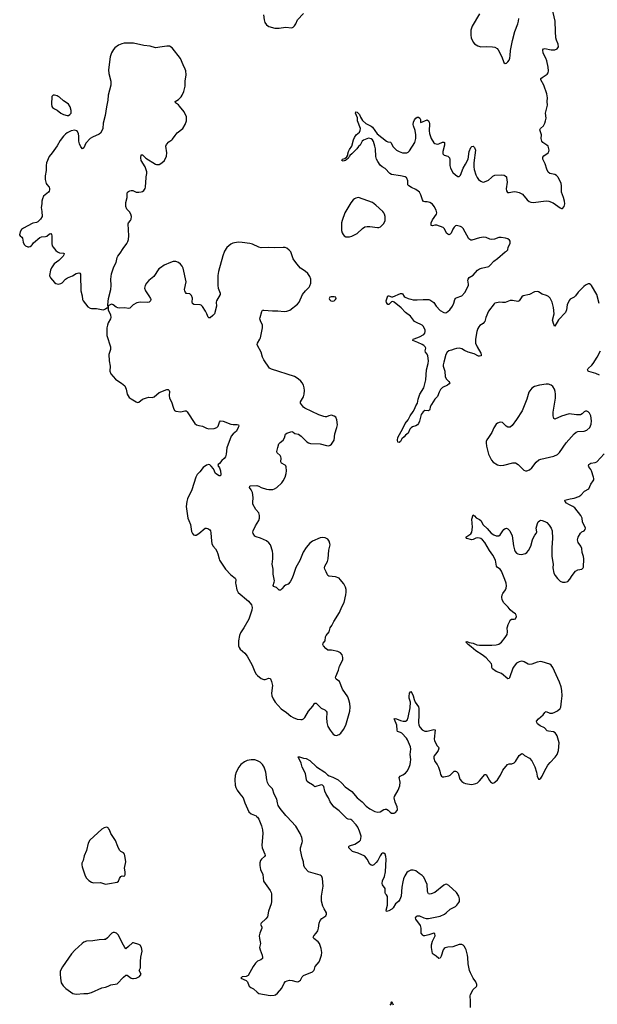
# Model space of a CAD drawing. Header units: inches. Extents: x 1682510 to 1839368, y 640758 to 791543.
# Tile 33 of 186: x 1739804 to 1748854, y 657058 to 672472. Entities that reach past the tile are written whole.
import ezdxf

# ---------------------------------------------------------------- set-up
doc = ezdxf.new("R2010")
doc.units = ezdxf.units.IN
doc.header["$MEASUREMENT"] = 0
for name, color, linetype in [('B7636', 7, 'Continuous'), ('B7645', 7, 'Continuous'), ('B7646', 7, 'Continuous'), ('B7647', 7, 'Continuous')]:
    doc.layers.add(name, color=color, linetype=linetype)

msp = doc.modelspace()

# ---------------------------------------------------------------- linework, layer by layer
at = {"layer": 'B7636', "color": 6, "elevation": 800}
msp.add_lwpolyline([(1740000, 669280), (1739862, 669210), (1739835, 669190), (1739813, 669150), (1739804, 669104), (1739811, 669090), (1739838, 669070), (1739850, 669052), (1739860, 668990), (1739874, 668954), (1739895, 668930), (1739930, 668917), (1739950, 668917), (1739970, 668924), (1739990, 668938), (1740000, 668950)], dxfattribs=at)
at = {"layer": 'B7645', "color": 6}
for points, elevation in [([(1743517, 660000), (1743530, 659990), (1743550, 659956), (1743594, 659850), (1743607, 659790), (1743614, 659730), (1743600, 659550), (1743602, 659510), (1743644, 659410), (1743648, 659390), (1743640, 659370), (1743592, 659330), (1743576, 659310), (1743566, 659274), (1743566, 659230), (1743579, 659170), (1743613, 659090), (1743625, 658985), (1743730, 658840), (1743746, 658810), (1743750, 658790), (1743752, 658670), (1743745, 658630), (1743703, 658517), (1743686, 658430), (1743663, 658397), (1743585, 658330), (1743578, 658310), (1743597, 658270), (1743600, 658250), (1743567, 658173), (1743558, 658130), (1743561, 658090), (1743579, 658010), (1743562, 657950), (1743572, 657912), (1743602, 657830), (1743609, 657790), (1743606, 657774), (1743584, 657756), (1743530, 657734), (1743497, 657703), (1743461, 657650), (1743385, 657510), (1743350, 657494), (1743290, 657487), (1743267, 657470), (1743352, 657430), (1743374, 657410), (1743392, 657352), (1743401, 657341), (1743424, 657324), (1743470, 657300), (1743526, 657246), (1743550, 657230), (1743730, 657198), (1743790, 657199), (1743810, 657205), (1743845, 657235), (1743909, 657311), (1743950, 657388), (1743970, 657414), (1743993, 657427), (1744030, 657434), (1744071, 657431), (1744130, 657413), (1744150, 657412), (1744170, 657417), (1744190, 657427), (1744202, 657438), (1744231, 657490), (1744250, 657510), (1744390, 657569), (1744412, 657590), (1744425, 657610), (1744436, 657650), (1744495, 657725), (1744509, 657750), (1744534, 657830), (1744538, 657870), (1744530, 657930), (1744500, 658010), (1744478, 658038), (1744411, 658090), (1744404, 658110), (1744411, 658130), (1744450, 658170), (1744473, 658210), (1744486, 658250), (1744495, 658330), (1744511, 658369), (1744540, 658400), (1744598, 658442), (1744611, 658470), (1744609, 658490), (1744573, 658553), (1744555, 658595), (1744533, 658673), (1744533, 658750), (1744557, 658910), (1744546, 659026), (1744538, 659058), (1744530, 659070), (1744510, 659080), (1744331, 659131), (1744273, 659193), (1744258, 659230), (1744252, 659290), (1744230, 659354), (1744206, 659470), (1744206, 659510), (1744232, 659590), (1744234, 659614), (1744226, 659670), (1744200, 659730), (1744128, 659848), (1743988, 660000)], 800), ([(1746866, 657010), (1746869, 657110), (1746861, 657190), (1746867, 657210), (1746910, 657291), (1746961, 657339), (1746967, 657350), (1746967, 657370), (1746950, 657410), (1746910, 657469), (1746869, 657549), (1746853, 657590), (1746828, 657690), (1746826, 657790), (1746821, 657830), (1746799, 657910), (1746790, 657932), (1746767, 657967), (1746750, 657982), (1746730, 657993), (1746690, 657995), (1746590, 657958), (1746510, 657953), (1746470, 657941), (1746452, 657930), (1746439, 657910), (1746408, 657810), (1746390, 657782), (1746370, 657776), (1746330, 657810), (1746281, 657841), (1746273, 657853), (1746264, 657884), (1746256, 657950), (1746257, 657990), (1746274, 658046), (1746311, 658130), (1746310, 658161), (1746290, 658172), (1746215, 658145), (1746150, 658130), (1746130, 658130), (1746119, 658139), (1746093, 658173), (1746092, 658250), (1746083, 658290), (1746013, 658390), (1746006, 658410), (1746015, 658430), (1746030, 658441), (1746050, 658446), (1746070, 658442), (1746137, 658410), (1746170, 658404), (1746210, 658403), (1746390, 658439), (1746459, 658470), (1746487, 658490), (1746550, 658549), (1746631, 658590), (1746654, 658610), (1746683, 658650), (1746692, 658670), (1746697, 658710), (1746685, 658750), (1746649, 658810), (1746530, 658918), (1746490, 658940), (1746470, 658936), (1746450, 658924), (1746307, 658810), (1746250, 658786), (1746230, 658784), (1746210, 658790), (1746199, 658810), (1746194, 658834), (1746190, 658932), (1746137, 659050), (1746110, 659077), (1746065, 659105), (1746010, 659150), (1745970, 659160), (1745930, 659158), (1745890, 659139), (1745870, 659120), (1745839, 659070), (1745819, 659021), (1745805, 658975), (1745789, 658890), (1745782, 658750), (1745762, 658698), (1745738, 658670), (1745690, 658630), (1745653, 658570), (1745634, 658550), (1745590, 658523), (1745550, 658512), (1745545, 658530), (1745564, 658610), (1745565, 658745), (1745553, 658770), (1745536, 658790), (1745529, 658809), (1745528, 658870), (1745488, 658930), (1745482, 658950), (1745487, 658990), (1745519, 659061), (1745536, 659130), (1745548, 659330), (1745543, 659370), (1745530, 659410), (1745510, 659424), (1745490, 659424), (1745470, 659412), (1745450, 659384), (1745413, 659310), (1745390, 659280), (1745350, 659243), (1745330, 659233), (1745310, 659235), (1745290, 659253), (1745248, 659330), (1745210, 659376), (1745106, 659426), (1745016, 659450), (1744974, 659490), (1744961, 659510), (1744963, 659530), (1744970, 659538), (1745054, 659566), (1745127, 659613), (1745143, 659630), (1745150, 659648), (1745152, 659692), (1745129, 659770), (1745102, 659830), (1745075, 659870), (1745010, 659940), (1744990, 659951), (1744950, 659957), (1744927, 659967), (1744896, 660000)], 700), ([(1745610, 657047), (1745629, 657070), (1745626, 657094), (1745630, 657098), (1745638, 657090), (1745634, 657070), (1745650, 657065), (1745657, 657050)], 700)]:
    msp.add_lwpolyline(points, dxfattribs=dict(at, elevation=elevation))
at = {"layer": 'B7645', "color": 6, "elevation": 800}
for points in [[(1741170, 659830), (1741130, 659820), (1741090, 659798), (1740901, 659630), (1740877, 659583), (1740852, 659468), (1740816, 659384), (1740800, 659310), (1740779, 659270), (1740777, 659243), (1740784, 659210), (1740831, 659070), (1740853, 659033), (1740890, 658997), (1740930, 658972), (1740962, 658962), (1741070, 658963), (1741150, 658940), (1741210, 658948), (1741331, 658969), (1741350, 658985), (1741370, 659030), (1741390, 659060), (1741410, 659068), (1741430, 659065), (1741450, 659071), (1741456, 659090), (1741458, 659130), (1741446, 659190), (1741470, 659290), (1741454, 659390), (1741448, 659408), (1741430, 659430), (1741390, 659453), (1741370, 659472), (1741340, 659530), (1741303, 659623), (1741233, 659730), (1741210, 659790), (1741197, 659810), (1741190, 659820)], [(1741290, 658181), (1741270, 658180), (1741250, 658173), (1741230, 658158), (1741182, 658098), (1741150, 658075), (1741130, 658071), (1741051, 658070), (1740950, 658052), (1740850, 658045), (1740810, 658031), (1740782, 658010), (1740670, 657905), (1740618, 657850), (1740474, 657646), (1740453, 657610), (1740441, 657570), (1740438, 657530), (1740443, 657470), (1740457, 657397), (1740486, 657346), (1740530, 657304), (1740638, 657230), (1740690, 657216), (1740810, 657226), (1740870, 657226), (1740930, 657242), (1741090, 657318), (1741150, 657325), (1741190, 657340), (1741230, 657362), (1741330, 657381), (1741430, 657483), (1741470, 657513), (1741490, 657514), (1741550, 657468), (1741570, 657462), (1741590, 657460), (1741630, 657468), (1741684, 657496), (1741707, 657530), (1741677, 657590), (1741698, 657630), (1741696, 657730), (1741704, 657796), (1741723, 657890), (1741711, 657950), (1741690, 657983), (1741673, 657993), (1741590, 658021), (1741570, 658019), (1741510, 657961), (1741470, 657929), (1741450, 657949), (1741430, 657983), (1741347, 658147), (1741323, 658170)]]:
    msp.add_lwpolyline(points, close=True, dxfattribs=at)
at = {"layer": 'B7646', "color": 6}
for points, elevation in [([(1740000, 668950), (1740023, 668977), (1740119, 669062), (1740148, 669072), (1740210, 669076), (1740230, 669086), (1740270, 669119), (1740290, 669126), (1740302, 669110), (1740308, 669088), (1740307, 668970), (1740316, 668930), (1740327, 668910), (1740370, 668860), (1740398, 668838), (1740430, 668824), (1740490, 668819), (1740500, 668810), (1740496, 668790), (1740484, 668770), (1740417, 668703), (1740346, 668650), (1740304, 668590), (1740287, 668550), (1740274, 668470), (1740275, 668450), (1740287, 668430), (1740350, 668357), (1740370, 668342), (1740410, 668333), (1740430, 668335), (1740450, 668342), (1740470, 668355), (1740524, 668410), (1740551, 668429), (1740630, 668464), (1740690, 668500), (1740730, 668510), (1740745, 668505), (1740757, 668490), (1740755, 668390), (1740764, 668310), (1740763, 668230), (1740781, 668150), (1740787, 668093), (1740799, 668070), (1740870, 667976), (1740910, 667955), (1740931, 667949), (1741010, 667953), (1741110, 667932), (1741130, 667933), (1741150, 667944), (1741170, 667964), (1741177, 667963), (1741189, 667971), (1741186, 668006), (1741198, 668110), (1741230, 668247), (1741238, 668310), (1741234, 668410), (1741238, 668450), (1741245, 668495), (1741274, 668590), (1741290, 668625), (1741318, 668670), (1741333, 668750), (1741342, 668770), (1741381, 668819), (1741425, 668890), (1741485, 668970), (1741501, 668999), (1741510, 669030), (1741514, 669090), (1741506, 669274), (1741508, 669292), (1741541, 669330), (1741550, 669350), (1741554, 669390), (1741544, 669430), (1741523, 669463), (1741485, 669505), (1741470, 669549), (1741465, 669610), (1741487, 669690), (1741487, 669753), (1741495, 669770), (1741510, 669783), (1741530, 669795), (1741550, 669799), (1741576, 669796), (1741630, 669771), (1741670, 669770), (1741710, 669777), (1741730, 669784), (1741750, 669799), (1741770, 669828), (1741777, 669850), (1741787, 670000)], 800), ([(1740206, 670000), (1740205, 669970), (1740217, 669910), (1740228, 669890), (1740267, 669850), (1740273, 669830), (1740272, 669810), (1740268, 669790), (1740258, 669770), (1740179, 669710), (1740160, 669670), (1740151, 669630), (1740150, 669590), (1740140, 669530), (1740152, 669470), (1740156, 669390), (1740132, 669350), (1740090, 669309), (1740070, 669296), (1740010, 669285), (1740000, 669280)], 800), ([(1748880, 668030), (1748846, 668170), (1748763, 668310), (1748750, 668324), (1748730, 668335), (1748710, 668336), (1748670, 668316), (1748644, 668296), (1748555, 668205), (1748510, 668148), (1748489, 668130), (1748430, 668095), (1748410, 668074), (1748380, 668010), (1748369, 667930), (1748355, 667890), (1748248, 667772), (1748190, 667675), (1748170, 667703), (1748152, 667770), (1748176, 667870), (1748168, 667968), (1748147, 668050), (1748113, 668113), (1748090, 668139), (1748057, 668157), (1747990, 668177), (1747930, 668213), (1747910, 668218), (1747870, 668212), (1747790, 668169), (1747690, 668150), (1747670, 668133), (1747630, 668073), (1747610, 668062), (1747524, 668076), (1747490, 668077), (1747410, 668043), (1747370, 668043), (1747328, 668052), (1747250, 668035), (1747236, 668024), (1747149, 667910), (1747108, 667812), (1747090, 667750), (1747083, 667737), (1747063, 667717), (1747015, 667685), (1746995, 667665), (1746981, 667639), (1746965, 667590), (1746946, 667470), (1746947, 667410), (1746970, 667350), (1747029, 667250), (1747036, 667230), (1747032, 667210), (1747010, 667204), (1746990, 667207), (1746924, 667244), (1746830, 667268), (1746774, 667294), (1746730, 667320), (1746690, 667331), (1746650, 667327), (1746610, 667315), (1746570, 667298), (1746530, 667288), (1746503, 667270), (1746482, 667230), (1746448, 667110), (1746440, 667070), (1746441, 667050), (1746466, 666970), (1746470, 666879), (1746490, 666844), (1746528, 666810), (1746542, 666790), (1746533, 666770), (1746506, 666750), (1746430, 666714), (1746399, 666681), (1746377, 666643), (1746350, 666576), (1746309, 666530), (1746254, 666446), (1746237, 666410), (1746230, 666369), (1746222, 666358), (1746210, 666350), (1746150, 666352), (1746124, 666336), (1746096, 666290), (1746070, 666189), (1746053, 666150), (1746038, 666130), (1746010, 666112), (1745960, 666100), (1745936, 666084), (1745919, 666061), (1745890, 666000), (1745850, 665970), (1745830, 665943), (1745791, 665909), (1745770, 665869), (1745750, 665852), (1745730, 665857), (1745723, 665890), (1745729, 665930), (1745807, 666070), (1745845, 666150), (1745891, 666210), (1745922, 666270), (1745970, 666338), (1745990, 666374), (1746013, 666430), (1746039, 666470), (1746049, 666530), (1746075, 666610), (1746138, 666710), (1746166, 666834), (1746176, 666990), (1746203, 667090), (1746209, 667131), (1746200, 667210), (1746190, 667234), (1746161, 667270), (1746159, 667290), (1746168, 667330), (1746158, 667350), (1746137, 667370), (1746108, 667388), (1746041, 667421), (1745965, 667450), (1745970, 667470), (1745982, 667478), (1746070, 667508), (1746135, 667545), (1746154, 667566), (1746159, 667590), (1746156, 667610), (1746132, 667670), (1746110, 667690), (1746010, 667735), (1745991, 667750), (1745929, 667829), (1745850, 667889), (1745782, 667962), (1745670, 668051), (1745650, 668062), (1745630, 668053), (1745590, 668015), (1745570, 668012), (1745550, 668045), (1745544, 668070), (1745570, 668147), (1745590, 668149), (1745630, 668134), (1745650, 668133), (1745770, 668185), (1745790, 668187), (1745800, 668180), (1745830, 668140), (1745844, 668130), (1745890, 668108), (1745930, 668096), (1745970, 668089), (1746030, 668087), (1746126, 668094), (1746214, 668094), (1746230, 668088), (1746290, 668043), (1746329, 667989), (1746390, 667919), (1746450, 667887), (1746470, 667883), (1746490, 667886), (1746542, 667930), (1746586, 667990), (1746607, 668033), (1746621, 668090), (1746632, 668108), (1746643, 668117), (1746730, 668147), (1746779, 668201), (1746834, 668310), (1746838, 668330), (1746826, 668394), (1746828, 668412), (1746844, 668436), (1746910, 668474), (1746978, 668550), (1747006, 668570), (1747037, 668583), (1747152, 668610), (1747176, 668630), (1747230, 668693), (1747290, 668736), (1747410, 668836), (1747433, 668850), (1747452, 668870), (1747458, 668910), (1747489, 668970), (1747490, 669006), (1747480, 669020), (1747450, 669041), (1747414, 669054), (1747345, 669065), (1747310, 669061), (1747243, 669037), (1747190, 669032), (1747170, 669036), (1747110, 669062), (1747070, 669066), (1747010, 669055), (1746890, 669022), (1746870, 669022), (1746842, 669042), (1746750, 669203), (1746730, 669224), (1746710, 669235), (1746650, 669250), (1746630, 669243), (1746610, 669224), (1746590, 669193), (1746566, 669130), (1746550, 669115), (1746530, 669107), (1746510, 669113), (1746491, 669131), (1746458, 669198), (1746437, 669217), (1746337, 669257), (1746310, 669256), (1746270, 669247), (1746250, 669250), (1746253, 669290), (1746270, 669341), (1746334, 669430), (1746337, 669450), (1746329, 669490), (1746300, 669550), (1746270, 669582), (1746230, 669612), (1746190, 669621), (1746150, 669620), (1746128, 669628), (1746113, 669653), (1746091, 669731), (1746067, 669770), (1746049, 669790), (1746010, 669816), (1745943, 669843), (1745899, 669870), (1745885, 669885), (1745883, 669950), (1745872, 669992), (1745863, 670000)], 700), ([(1746970, 670000), (1746990, 669973), (1747030, 669943), (1747050, 669933), (1747070, 669931), (1747110, 669942), (1747150, 669960), (1747195, 670000)], 700), ([(1747430, 670000), (1747440, 669930), (1747426, 669826), (1747431, 669791), (1747447, 669767), (1747470, 669767), (1747550, 669785), (1747590, 669779), (1747630, 669766), (1747679, 669739), (1747753, 669653), (1747787, 669627), (1747814, 669614), (1747850, 669612), (1748050, 669635), (1748094, 669634), (1748163, 669603), (1748270, 669526), (1748290, 669516), (1748310, 669518), (1748336, 669550), (1748344, 669590), (1748340, 669630), (1748326, 669690), (1748295, 669770), (1748293, 669870), (1748286, 669906), (1748275, 669935), (1748241, 670000)], 700), ([(1748890, 666906), (1748830, 666936), (1748723, 666963), (1748710, 666970), (1748702, 666990), (1748710, 667010), (1748770, 667064), (1748790, 667090), (1748851, 667190), (1748902, 667290)], 700), ([(1744896, 660000), (1744810, 660088), (1744724, 660150), (1744668, 660230), (1744642, 660290), (1744605, 660350), (1744586, 660394), (1744570, 660470), (1744561, 660481), (1744550, 660491), (1744530, 660492), (1744430, 660464), (1744410, 660476), (1744393, 660493), (1744330, 660529), (1744310, 660545), (1744296, 660570), (1744284, 660670), (1744231, 660770), (1744214, 660834), (1744166, 660934), (1744190, 660933), (1744250, 660911), (1744290, 660906), (1744350, 660874), (1744456, 660776), (1744584, 660690), (1744629, 660649), (1744655, 660635), (1744710, 660615), (1744793, 660570), (1744850, 660522), (1744904, 660464), (1745007, 660390), (1745090, 660290), (1745169, 660229), (1745230, 660161), (1745290, 660116), (1745370, 660078), (1745414, 660066), (1745450, 660070), (1745510, 660106), (1745530, 660113), (1745550, 660112), (1745578, 660098), (1745610, 660065), (1745630, 660053), (1745670, 660053), (1745690, 660059), (1745719, 660090), (1745725, 660110), (1745716, 660150), (1745685, 660225), (1745673, 660290), (1745677, 660310), (1745734, 660410), (1745760, 660480), (1745766, 660534), (1745749, 660610), (1745766, 660630), (1745809, 660651), (1745850, 660679), (1745874, 660706), (1745903, 660757), (1745920, 660810), (1745927, 660850), (1745930, 660890), (1745924, 660970), (1745934, 661050), (1745929, 661090), (1745879, 661199), (1745864, 661224), (1745790, 661302), (1745770, 661316), (1745724, 661330), (1745716, 661350), (1745714, 661430), (1745678, 661518), (1745670, 661530), (1745686, 661534), (1745706, 661530), (1745770, 661501), (1745810, 661493), (1745850, 661493), (1745873, 661507), (1745890, 661550), (1745922, 661698), (1745925, 661790), (1745907, 661850), (1745905, 661875), (1745910, 661927), (1745930, 661956), (1745950, 661935), (1745970, 661890), (1745983, 661830), (1746000, 661790), (1746050, 661715), (1746059, 661690), (1746060, 661590), (1746051, 661471), (1746059, 661430), (1746076, 661390), (1746110, 661355), (1746150, 661336), (1746190, 661336), (1746290, 661362), (1746313, 661353), (1746299, 661210), (1746304, 661190), (1746342, 661110), (1746365, 661085), (1746372, 661070), (1746359, 661030), (1746342, 660998), (1746300, 660950), (1746293, 660930), (1746294, 660910), (1746310, 660860), (1746343, 660810), (1746363, 660770), (1746385, 660710), (1746397, 660657), (1746411, 660630), (1746430, 660622), (1746450, 660619), (1746530, 660636), (1746550, 660647), (1746600, 660700), (1746610, 660706), (1746630, 660710), (1746650, 660703), (1746675, 660675), (1746702, 660582), (1746729, 660549), (1746765, 660525), (1746790, 660515), (1746850, 660503), (1746890, 660502), (1746950, 660514), (1746974, 660526), (1747010, 660558), (1747090, 660655), (1747110, 660658), (1747163, 660563), (1747180, 660540), (1747210, 660522), (1747230, 660524), (1747250, 660534), (1747291, 660570), (1747336, 660644), (1747374, 660726), (1747444, 660810), (1747470, 660824), (1747516, 660824), (1747550, 660840), (1747570, 660861), (1747630, 660952), (1747670, 660985), (1747690, 660974), (1747712, 660952), (1747790, 660910), (1747830, 660872), (1747875, 660775), (1747900, 660690), (1747910, 660630), (1747930, 660582), (1747950, 660582), (1747970, 660598), (1747990, 660631), (1748026, 660710), (1748078, 660802), (1748114, 660846), (1748195, 660925), (1748226, 660970), (1748243, 661030), (1748255, 661150), (1748248, 661190), (1748223, 661263), (1748210, 661290), (1748191, 661310), (1748166, 661326), (1748090, 661333), (1748070, 661341), (1748026, 661386), (1747960, 661420), (1747918, 661450), (1747904, 661470), (1747903, 661490), (1747932, 661530), (1748003, 661590), (1748030, 661628), (1748043, 661637), (1748050, 661640), (1748110, 661618), (1748150, 661617), (1748190, 661631), (1748228, 661652), (1748272, 661688), (1748281, 661710), (1748295, 661805), (1748303, 661890), (1748300, 661970), (1748288, 662030), (1748261, 662101), (1748157, 662330), (1748130, 662368), (1748110, 662383), (1747990, 662422), (1747970, 662425), (1747910, 662415), (1747830, 662385), (1747790, 662378), (1747770, 662384), (1747710, 662421), (1747690, 662427), (1747670, 662429), (1747630, 662419), (1747590, 662397), (1747550, 662354), (1747530, 662320), (1747479, 662170), (1747470, 662157), (1747450, 662156), (1747350, 662236), (1747270, 662270), (1747211, 662311), (1747199, 662330), (1747200, 662370), (1747196, 662390), (1747110, 662484), (1747051, 662531), (1746948, 662590), (1746875, 662655), (1746829, 662690), (1746810, 662710), (1746804, 662724), (1746793, 662730), (1746810, 662736), (1746844, 662724), (1746910, 662711), (1746967, 662687), (1747010, 662682), (1747201, 662679), (1747270, 662684), (1747310, 662695), (1747350, 662726), (1747410, 662799), (1747442, 662850), (1747449, 662890), (1747443, 662950), (1747446, 662970), (1747455, 663005), (1747481, 663059), (1747490, 663073), (1747510, 663088), (1747550, 663089), (1747570, 663094), (1747587, 663130), (1747583, 663150), (1747570, 663169), (1747530, 663196), (1747490, 663234), (1747457, 663277), (1747390, 663341), (1747361, 663390), (1747357, 663430), (1747364, 663470), (1747373, 663490), (1747414, 663546), (1747425, 663575), (1747430, 663610), (1747426, 663650), (1747407, 663710), (1747350, 663840), (1747330, 663870), (1747290, 663899), (1747276, 663916), (1747257, 664010), (1747217, 664090), (1747162, 664162), (1747090, 664287), (1747053, 664330), (1747030, 664348), (1747010, 664358), (1746970, 664361), (1746950, 664356), (1746910, 664333), (1746890, 664330), (1746809, 664350), (1746795, 664370), (1746874, 664426), (1746889, 664450), (1746896, 664530), (1746889, 664651), (1746910, 664722), (1746914, 664714), (1746930, 664707), (1746956, 664676), (1747010, 664646), (1747029, 664630), (1747067, 664567), (1747130, 664508), (1747190, 664432), (1747230, 664408), (1747270, 664393), (1747310, 664391), (1747334, 664406), (1747371, 664469), (1747390, 664489), (1747410, 664505), (1747430, 664512), (1747450, 664504), (1747482, 664470), (1747521, 664390), (1747538, 664238), (1747554, 664174), (1747568, 664148), (1747590, 664123), (1747610, 664110), (1747630, 664104), (1747670, 664102), (1747710, 664108), (1747730, 664115), (1747750, 664130), (1747775, 664165), (1747811, 664230), (1747839, 664330), (1747854, 664366), (1747876, 664404), (1747898, 664430), (1747905, 664455), (1747896, 664510), (1747916, 664584), (1747929, 664610), (1747950, 664629), (1747970, 664635), (1747990, 664634), (1748030, 664618), (1748061, 664601), (1748100, 664560), (1748131, 664511), (1748144, 664470), (1748154, 664350), (1748140, 664210), (1748140, 664070), (1748160, 663950), (1748158, 663890), (1748173, 663810), (1748195, 663770), (1748230, 663722), (1748270, 663685), (1748310, 663669), (1748350, 663666), (1748390, 663677), (1748425, 663715), (1748457, 663770), (1748510, 663838), (1748550, 663861), (1748610, 663871), (1748631, 663889), (1748637, 663903), (1748642, 664030), (1748635, 664070), (1748616, 664130), (1748612, 664192), (1748596, 664230), (1748551, 664290), (1748544, 664330), (1748556, 664370), (1748588, 664432), (1748610, 664453), (1748650, 664472), (1748665, 664490), (1748666, 664510), (1748622, 664610), (1748618, 664670), (1748596, 664710), (1748503, 664830), (1748470, 664854), (1748405, 664885), (1748370, 664906), (1748348, 664930), (1748347, 664950), (1748426, 664974), (1748490, 664983), (1748562, 665010), (1748593, 665030), (1748655, 665090), (1748720, 665130), (1748750, 665199), (1748790, 665255), (1748797, 665270), (1748798, 665290), (1748795, 665310), (1748761, 665410), (1748751, 665431), (1748723, 665470), (1748718, 665490), (1748723, 665510), (1748750, 665532), (1748820, 665540), (1748847, 665553), (1748962, 665678)], 700), ([(1743988, 660000), (1743975, 660015), (1743885, 660125), (1743856, 660170), (1743842, 660210), (1743835, 660270), (1743790, 660350), (1743763, 660430), (1743740, 660460), (1743709, 660490), (1743686, 660530), (1743674, 660570), (1743661, 660690), (1743632, 660770), (1743610, 660810), (1743570, 660850), (1743530, 660872), (1743490, 660885), (1743430, 660887), (1743370, 660876), (1743325, 660855), (1743270, 660811), (1743239, 660770), (1743198, 660690), (1743182, 660638), (1743174, 660574), (1743178, 660490), (1743189, 660450), (1743210, 660410), (1743252, 660352), (1743307, 660290), (1743330, 660210), (1743393, 660073), (1743430, 660039), (1743507, 660007), (1743517, 660000)], 800)]:
    msp.add_lwpolyline(points, dxfattribs=dict(at, elevation=elevation))
at = {"layer": 'B7646', "color": 6, "elevation": 800}
for points in [[(1745110, 669687), (1745070, 669680), (1745050, 669669), (1745030, 669653), (1744990, 669604), (1744897, 669450), (1744855, 669330), (1744847, 669290), (1744845, 669170), (1744855, 669135), (1744870, 669110), (1744890, 669089), (1744914, 669074), (1744970, 669075), (1745010, 669085), (1745093, 669127), (1745175, 669205), (1745212, 669228), (1745250, 669235), (1745290, 669235), (1745410, 669217), (1745430, 669218), (1745457, 669230), (1745510, 669282), (1745532, 669330), (1745530, 669394), (1745520, 669430), (1745509, 669450), (1745493, 669470), (1745384, 669570), (1745330, 669608)], [(1743230, 668987), (1743170, 668981), (1743145, 668975), (1743110, 668957), (1743052, 668908), (1743013, 668847), (1742985, 668775), (1742918, 668530), (1742909, 668470), (1742908, 668310), (1742914, 668270), (1742945, 668190), (1742943, 668170), (1742890, 668070), (1742885, 668050), (1742886, 667990), (1742855, 667870), (1742830, 667839), (1742790, 667807), (1742770, 667803), (1742757, 667817), (1742738, 667870), (1742718, 667910), (1742670, 667981), (1742650, 668002), (1742630, 668011), (1742533, 668013), (1742510, 668030), (1742507, 668050), (1742511, 668111), (1742496, 668156), (1742470, 668180), (1742424, 668184), (1742410, 668188), (1742401, 668201), (1742390, 668226), (1742388, 668250), (1742411, 668371), (1742365, 668585), (1742350, 668616), (1742324, 668644), (1742290, 668670), (1742250, 668685), (1742210, 668686), (1742167, 668673), (1742070, 668627), (1742010, 668589), (1741987, 668570), (1741904, 668450), (1741829, 668390), (1741790, 668350), (1741769, 668310), (1741761, 668270), (1741773, 668230), (1741830, 668150), (1741853, 668110), (1741859, 668090), (1741856, 668070), (1741832, 668050), (1741810, 668044), (1741690, 668048), (1741642, 668038), (1741584, 668010), (1741560, 667990), (1741530, 667955), (1741510, 667950), (1741450, 667962), (1741370, 667958), (1741342, 667962), (1741314, 667974), (1741270, 668011), (1741250, 668020), (1741230, 668016), (1741201, 667999), (1741193, 667987), (1741190, 667970), (1741192, 667930), (1741228, 667850), (1741232, 667812), (1741225, 667790), (1741190, 667728), (1741178, 667690), (1741172, 667648), (1741168, 667530), (1741229, 667350), (1741225, 667310), (1741199, 667230), (1741205, 667130), (1741221, 667050), (1741217, 666970), (1741235, 666930), (1741307, 666847), (1741327, 666830), (1741402, 666782), (1741450, 666739), (1741473, 666690), (1741488, 666610), (1741519, 666559), (1741550, 666535), (1741630, 666489), (1741650, 666482), (1741670, 666487), (1741727, 666530), (1741790, 666555), (1741830, 666561), (1741881, 666559), (1741910, 666566), (1741990, 666636), (1742110, 666683), (1742130, 666685), (1742146, 666670), (1742152, 666650), (1742146, 666590), (1742152, 666550), (1742183, 666490), (1742212, 666392), (1742230, 666356), (1742250, 666342), (1742330, 666334), (1742390, 666350), (1742410, 666350), (1742430, 666335), (1742550, 666151), (1742575, 666130), (1742610, 666117), (1742670, 666107), (1742730, 666076), (1742770, 666067), (1742850, 666070), (1742894, 666086), (1742916, 666110), (1742935, 666170), (1742950, 666192), (1742990, 666185), (1743110, 666140), (1743150, 666133), (1743214, 666134), (1743232, 666130), (1743236, 666110), (1743229, 666090), (1743199, 666030), (1743147, 665990), (1743119, 665950), (1743048, 665770), (1743038, 665670), (1743028, 665630), (1743010, 665601), (1742970, 665570), (1742935, 665525), (1742915, 665510), (1742908, 665492), (1742935, 665455), (1742950, 665411), (1742956, 665350), (1742951, 665330), (1742930, 665334), (1742874, 665370), (1742839, 665439), (1742804, 665484), (1742783, 665503), (1742767, 665507), (1742730, 665497), (1742678, 665462), (1742626, 665394), (1742585, 665350), (1742562, 665310), (1742499, 665110), (1742433, 664970), (1742422, 664930), (1742414, 664850), (1742441, 664670), (1742453, 664630), (1742480, 664570), (1742498, 664458), (1742510, 664431), (1742530, 664408), (1742550, 664402), (1742570, 664403), (1742610, 664427), (1742710, 664510), (1742730, 664513), (1742750, 664507), (1742785, 664485), (1742793, 664470), (1742800, 664440), (1742807, 664310), (1742814, 664270), (1742830, 664238), (1742870, 664190), (1742895, 664150), (1742911, 664110), (1742927, 664030), (1742937, 664010), (1743031, 663870), (1743110, 663784), (1743181, 663730), (1743191, 663710), (1743185, 663650), (1743189, 663630), (1743207, 663547), (1743227, 663507), (1743387, 663367), (1743437, 663310), (1743444, 663270), (1743441, 663230), (1743394, 663090), (1743315, 662950), (1743265, 662875), (1743247, 662833), (1743230, 662750), (1743235, 662670), (1743244, 662644), (1743259, 662619), (1743334, 662554), (1743370, 662511), (1743444, 662370), (1743490, 662264), (1743509, 662229), (1743530, 662205), (1743590, 662158), (1743630, 662143), (1743650, 662141), (1743710, 662163), (1743730, 662161), (1743735, 662155), (1743752, 662112), (1743765, 662050), (1743752, 661930), (1743757, 661890), (1743778, 661838), (1743806, 661790), (1743902, 661682), (1743984, 661624), (1744052, 661570), (1744090, 661548), (1744150, 661523), (1744210, 661515), (1744230, 661518), (1744250, 661528), (1744270, 661548), (1744331, 661649), (1744396, 661724), (1744424, 661770), (1744430, 661775), (1744450, 661775), (1744510, 661710), (1744530, 661694), (1744586, 661666), (1744605, 661645), (1744614, 661630), (1744618, 661610), (1744612, 661550), (1744618, 661470), (1744634, 661410), (1744667, 661350), (1744715, 661290), (1744743, 661270), (1744770, 661266), (1744810, 661282), (1744835, 661305), (1744878, 661362), (1744914, 661426), (1744975, 661650), (1744980, 661710), (1744977, 661770), (1744963, 661823), (1744944, 661870), (1744864, 661990), (1744814, 662110), (1744764, 662150), (1744753, 662170), (1744756, 662190), (1744798, 662290), (1744813, 662350), (1744867, 662450), (1744869, 662490), (1744855, 662530), (1744830, 662559), (1744790, 662582), (1744690, 662604), (1744630, 662605), (1744599, 662630), (1744565, 662670), (1744556, 662690), (1744560, 662710), (1744590, 662750), (1744597, 662810), (1744604, 662830), (1744654, 662890), (1744668, 662952), (1744695, 662990), (1744725, 663050), (1744814, 663190), (1744850, 663280), (1744889, 663350), (1744915, 663470), (1744920, 663510), (1744920, 663550), (1744910, 663590), (1744880, 663640), (1744827, 663707), (1744807, 663727), (1744750, 663753), (1744650, 663761), (1744632, 663772), (1744621, 663790), (1744608, 663830), (1744585, 663870), (1744580, 663890), (1744585, 663915), (1744627, 663990), (1744639, 664030), (1744649, 664170), (1744666, 664250), (1744665, 664270), (1744653, 664310), (1744630, 664338), (1744590, 664360), (1744550, 664367), (1744510, 664359), (1744390, 664308), (1744350, 664278), (1744290, 664211), (1744243, 664137), (1744192, 664008), (1744130, 663898), (1744090, 663770), (1744070, 663720), (1744041, 663670), (1744010, 663635), (1743970, 663619), (1743950, 663606), (1743910, 663560), (1743890, 663544), (1743870, 663544), (1743830, 663583), (1743781, 663601), (1743773, 663613), (1743792, 663668), (1743795, 663690), (1743778, 663790), (1743773, 663873), (1743758, 663950), (1743769, 664030), (1743769, 664109), (1743763, 664150), (1743733, 664250), (1743710, 664284), (1743673, 664313), (1743577, 664357), (1743510, 664376), (1743490, 664389), (1743462, 664430), (1743456, 664450), (1743461, 664470), (1743499, 664550), (1743552, 664630), (1743563, 664670), (1743564, 664710), (1743550, 664750), (1743505, 664805), (1743459, 664890), (1743456, 664916), (1743460, 664990), (1743450, 665069), (1743432, 665112), (1743407, 665150), (1743410, 665170), (1743423, 665177), (1743521, 665181), (1743550, 665172), (1743590, 665150), (1743670, 665124), (1743710, 665117), (1743770, 665118), (1743794, 665126), (1743834, 665150), (1743910, 665224), (1743930, 665252), (1743963, 665310), (1743980, 665370), (1743985, 665410), (1743980, 665470), (1743972, 665490), (1743961, 665501), (1743908, 665530), (1743898, 665550), (1743900, 665610), (1743895, 665630), (1743883, 665650), (1743839, 665690), (1743832, 665712), (1743846, 665774), (1743866, 665834), (1743884, 665856), (1743930, 665890), (1743952, 665928), (1743970, 665983), (1743990, 666000), (1744050, 666023), (1744070, 666024), (1744090, 666014), (1744113, 665993), (1744170, 665983), (1744214, 665954), (1744302, 665862), (1744330, 665846), (1744358, 665838), (1744510, 665831), (1744610, 665806), (1744650, 665803), (1744670, 665810), (1744690, 665828), (1744729, 665891), (1744739, 665990), (1744775, 666090), (1744783, 666130), (1744775, 666210), (1744755, 666250), (1744730, 666267), (1744690, 666279), (1744650, 666273), (1744610, 666256), (1744590, 666254), (1744570, 666259), (1744489, 666289), (1744270, 666389), (1744250, 666404), (1744206, 666470), (1744206, 666490), (1744253, 666570), (1744260, 666610), (1744264, 666670), (1744261, 666710), (1744249, 666750), (1744229, 666790), (1744211, 666811), (1744165, 666850), (1744110, 666885), (1743750, 667002), (1743719, 667019), (1743628, 667150), (1743611, 667190), (1743588, 667268), (1743532, 667370), (1743525, 667390), (1743529, 667410), (1743567, 667470), (1743575, 667490), (1743611, 667650), (1743608, 667690), (1743576, 667756), (1743568, 667790), (1743570, 667810), (1743596, 667904), (1743603, 667917), (1743610, 667923), (1743630, 667924), (1743765, 667915), (1743850, 667915), (1743950, 667902), (1743992, 667908), (1744035, 667925), (1744159, 668021), (1744184, 668050), (1744235, 668170), (1744280, 668230), (1744337, 668283), (1744352, 668308), (1744364, 668350), (1744363, 668410), (1744350, 668450), (1744318, 668498), (1744276, 668536), (1744203, 668583), (1744144, 668650), (1744090, 668730), (1744050, 668836), (1744026, 668866), (1743990, 668894), (1743964, 668904), (1743930, 668908), (1743790, 668901), (1743710, 668904), (1743590, 668900), (1743550, 668910), (1743450, 668957), (1743410, 668971), (1743290, 668986)], [(1744730, 668135), (1744685, 668135), (1744665, 668130), (1744651, 668110), (1744656, 668090), (1744678, 668070), (1744710, 668066), (1744730, 668071), (1744753, 668090), (1744764, 668110), (1744755, 668130)], [(1748050, 666767), (1747950, 666753), (1747870, 666729), (1747830, 666706), (1747810, 666685), (1747781, 666639), (1747747, 666530), (1747674, 666350), (1747587, 666213), (1747520, 666120), (1747490, 666096), (1747470, 666092), (1747450, 666094), (1747427, 666107), (1747390, 666148), (1747367, 666167), (1747330, 666174), (1747290, 666157), (1747270, 666141), (1747230, 666085), (1747199, 666010), (1747151, 665930), (1747124, 665896), (1747112, 665870), (1747110, 665850), (1747116, 665796), (1747148, 665670), (1747196, 665576), (1747223, 665543), (1747290, 665502), (1747330, 665494), (1747390, 665498), (1747530, 665537), (1747570, 665535), (1747611, 665511), (1747700, 665420), (1747730, 665408), (1747750, 665409), (1747790, 665427), (1747830, 665456), (1747894, 665546), (1747938, 665582), (1747970, 665595), (1748170, 665638), (1748230, 665667), (1748261, 665699), (1748365, 665850), (1748490, 665991), (1748524, 666016), (1748550, 666027), (1748650, 666032), (1748690, 666045), (1748735, 666090), (1748758, 666142), (1748763, 666190), (1748752, 666270), (1748730, 666312), (1748710, 666333), (1748690, 666343), (1748670, 666344), (1748650, 666335), (1748616, 666304), (1748590, 666289), (1748530, 666286), (1748410, 666300), (1748290, 666264), (1748190, 666218), (1748170, 666228), (1748161, 666270), (1748163, 666330), (1748196, 666550), (1748199, 666610), (1748195, 666650), (1748183, 666690), (1748155, 666730), (1748130, 666749), (1748090, 666765)]]:
    msp.add_lwpolyline(points, close=True, dxfattribs=at)
at = {"layer": 'B7647', "color": 6}
for points, elevation in [([(1743623, 672550), (1743634, 672470), (1743647, 672427), (1743670, 672390), (1743710, 672364), (1743801, 672341), (1743870, 672341), (1743970, 672353), (1744070, 672346), (1744090, 672355), (1744110, 672375), (1744130, 672408), (1744157, 672470), (1744250, 672569)], 800), ([(1747010, 672563), (1746891, 672370), (1746872, 672310), (1746870, 672230), (1746879, 672190), (1746910, 672122), (1746932, 672092), (1746981, 672061), (1747030, 672048), (1747110, 672054), (1747210, 672049), (1747250, 672042), (1747284, 672024), (1747302, 672002), (1747356, 671890), (1747390, 671801), (1747410, 671787), (1747430, 671791), (1747450, 671811), (1747470, 671839), (1747482, 671870), (1747490, 671910), (1747495, 671990), (1747525, 672145), (1747561, 672290), (1747610, 672410), (1747619, 672450), (1747622, 672490)], 800), ([(1748241, 670000), (1748236, 670010), (1748215, 670035), (1748190, 670051), (1748110, 670064), (1748086, 670086), (1748064, 670130), (1748035, 670215), (1748000, 670290), (1748002, 670318), (1748017, 670343), (1748081, 670390), (1748094, 670410), (1748098, 670430), (1748096, 670450), (1748081, 670490), (1748062, 670510), (1747998, 670550), (1747983, 670570), (1747974, 670610), (1747979, 670670), (1747954, 670750), (1747966, 670770), (1748010, 670812), (1748031, 670850), (1748044, 670890), (1748051, 670930), (1748042, 671010), (1748072, 671132), (1748070, 671190), (1748075, 671250), (1748065, 671310), (1748017, 671450), (1747969, 671531), (1747970, 671550), (1747990, 671570), (1748070, 671618), (1748082, 671638), (1748089, 671671), (1748086, 671730), (1748061, 671830), (1748047, 671870), (1748004, 671950), (1748001, 671999), (1748010, 672018), (1748030, 672019), (1748130, 672002), (1748190, 672001), (1748223, 672017), (1748245, 672050), (1748242, 672090), (1748214, 672154), (1748206, 672186), (1748198, 672290), (1748195, 672450), (1748147, 672653)], 700), ([(1741787, 670000), (1741788, 670010), (1741796, 670064), (1741795, 670090), (1741768, 670170), (1741710, 670270), (1741705, 670310), (1741710, 670355), (1741730, 670359), (1741783, 670303), (1741930, 670213), (1741950, 670206), (1741990, 670208), (1742033, 670230), (1742071, 670270), (1742104, 670336), (1742111, 670389), (1742094, 670490), (1742103, 670517), (1742139, 670561), (1742190, 670590), (1742200, 670600), (1742238, 670662), (1742270, 670699), (1742359, 670770), (1742396, 670830), (1742416, 670890), (1742419, 670910), (1742416, 670950), (1742382, 671030), (1742310, 671119), (1742290, 671138), (1742244, 671170), (1742241, 671190), (1742290, 671225), (1742334, 671266), (1742350, 671290), (1742377, 671350), (1742396, 671430), (1742399, 671510), (1742411, 671610), (1742407, 671670), (1742398, 671698), (1742364, 671764), (1742326, 671866), (1742192, 672032), (1742150, 672058), (1742110, 672060), (1742035, 672045), (1741930, 672033), (1741850, 672058), (1741750, 672069), (1741590, 672105), (1741443, 672103), (1741403, 672097), (1741350, 672075), (1741294, 672030), (1741273, 672007), (1741244, 671956), (1741223, 671890), (1741198, 671690), (1741199, 671630), (1741230, 671510), (1741230, 671449), (1741191, 671290), (1741185, 671210), (1741162, 671110), (1741142, 670970), (1741111, 670850), (1741107, 670770), (1741092, 670730), (1741070, 670698), (1741050, 670680), (1740945, 670635), (1740908, 670610), (1740843, 670537), (1740810, 670464), (1740790, 670453), (1740764, 670484), (1740740, 670530), (1740733, 670570), (1740731, 670651), (1740725, 670685), (1740710, 670723), (1740695, 670735), (1740670, 670742), (1740610, 670731), (1740550, 670702), (1740520, 670680), (1740490, 670650), (1740438, 670582), (1740390, 670499), (1740316, 670390), (1740266, 670330), (1740226, 670230), (1740220, 670190), (1740221, 670110), (1740206, 670030), (1740206, 670000)], 800), ([(1745863, 670000), (1745861, 670001), (1745845, 670010), (1745770, 670028), (1745630, 670047), (1745604, 670064), (1745530, 670143), (1745483, 670170), (1745454, 670194), (1745414, 670250), (1745394, 670290), (1745386, 670330), (1745378, 670450), (1745370, 670490), (1745346, 670566), (1745330, 670590), (1745310, 670606), (1745290, 670615), (1745270, 670616), (1745192, 670588), (1745170, 670573), (1745138, 670510), (1745110, 670485), (1745086, 670450), (1745010, 670374), (1744975, 670345), (1744972, 670330), (1744961, 670319), (1744950, 670298), (1744920, 670280), (1744911, 670270), (1744890, 670263), (1744870, 670257), (1744849, 670270), (1744864, 670290), (1744899, 670301), (1744932, 670328), (1744945, 670350), (1744945, 670370), (1744955, 670410), (1744970, 670439), (1745010, 670490), (1745032, 670590), (1745049, 670630), (1745074, 670670), (1745128, 670712), (1745140, 670740), (1745144, 670770), (1745095, 670890), (1745096, 670936), (1745065, 671010), (1745069, 671031), (1745090, 671027), (1745130, 670990), (1745145, 670945), (1745175, 670895), (1745227, 670847), (1745310, 670806), (1745330, 670791), (1745406, 670686), (1745550, 670571), (1745570, 670560), (1745613, 670553), (1745624, 670544), (1745650, 670487), (1745710, 670432), (1745750, 670408), (1745801, 670390), (1745830, 670386), (1745870, 670388), (1745890, 670397), (1745910, 670419), (1745995, 670550), (1746009, 670610), (1746011, 670670), (1745998, 670738), (1745972, 670810), (1745969, 670831), (1745972, 670868), (1745990, 670906), (1746010, 670930), (1746030, 670947), (1746050, 670947), (1746071, 670930), (1746081, 670910), (1746086, 670890), (1746082, 670870), (1746090, 670862), (1746190, 670903), (1746211, 670890), (1746220, 670870), (1746224, 670844), (1746219, 670730), (1746225, 670690), (1746251, 670611), (1746290, 670545), (1746310, 670532), (1746350, 670524), (1746372, 670528), (1746430, 670553), (1746450, 670555), (1746459, 670550), (1746462, 670530), (1746459, 670510), (1746432, 670410), (1746434, 670374), (1746453, 670353), (1746514, 670334), (1746537, 670310), (1746544, 670284), (1746545, 670190), (1746555, 670150), (1746590, 670080), (1746630, 670042), (1746670, 670017), (1746690, 670015), (1746710, 670036), (1746750, 670150), (1746790, 670212), (1746828, 670290), (1746848, 670410), (1746870, 670470), (1746890, 670486), (1746910, 670491), (1746932, 670472), (1746945, 670430), (1746918, 670230), (1746918, 670170), (1746925, 670125), (1746950, 670043), (1746970, 670001), (1746970, 670000)], 700), ([(1747195, 670000), (1747219, 670021), (1747250, 670037), (1747350, 670045), (1747396, 670036), (1747410, 670030), (1747429, 670010), (1747430, 670000)], 700)]:
    msp.add_lwpolyline(points, dxfattribs=dict(at, elevation=elevation))
at = {"layer": 'B7647', "color": 6, "elevation": 800}
msp.add_lwpolyline([(1740330, 671293), (1740317, 671283), (1740308, 671270), (1740304, 671150), (1740310, 671111), (1740319, 671099), (1740350, 671075), (1740390, 671057), (1740450, 671010), (1740490, 670988), (1740550, 670974), (1740570, 670975), (1740590, 670986), (1740609, 671010), (1740612, 671050), (1740594, 671110), (1740570, 671150), (1740550, 671168), (1740490, 671202), (1740430, 671258), (1740410, 671271), (1740390, 671281), (1740348, 671292)], close=True, dxfattribs=at)

doc.saveas('drawing.dxf')
